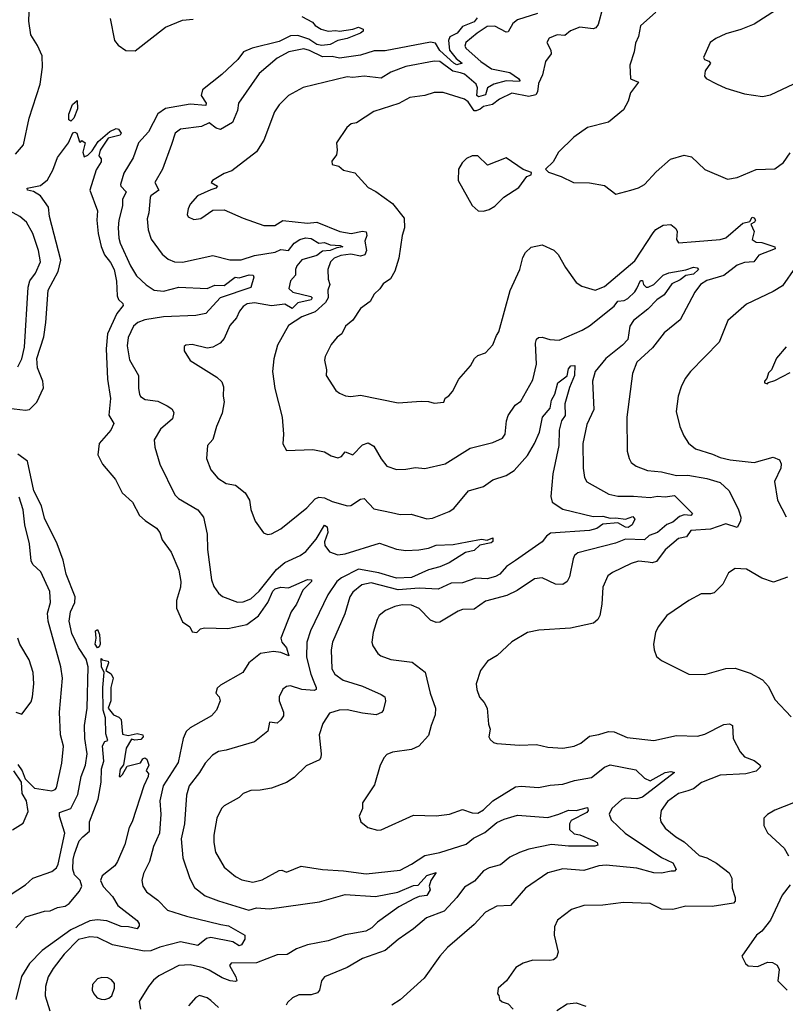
# Model space of a CAD drawing. Extents: x 1245432 to 1420865, y 606325 to 671314.
# Tile 8 of 256: x 1268125 to 1272170, y 627110 to 632316. Entities that reach past the tile are written whole.
import ezdxf

# ---------------------------------------------------------------- set-up
doc = ezdxf.new("R2010")
doc.units = 0

msp = doc.modelspace()

# ---------------------------------------------------------------- linework, layer by layer
at = {"layer": '0CON20XD'}
for points in [[(1268102.2, 631605), (1268145, 631654.3), (1268174.7, 631795.3), (1268232.5, 631975), (1268245.3, 632065.3), (1268242.4, 632125), (1268218.9, 632178.9), (1268183.4, 632235), (1268172.8, 632307.2), (1268179.6, 632505)], [(1271203.6, 632375), (1271180.6, 632289.4), (1271168.1, 632271.9), (1271155, 632267.7), (1271085, 632276.2), (1271035, 632256.9), (1271005, 632232.9), (1270964.5, 632235.5), (1270921.7, 632218.3), (1270910, 632195), (1270930.6, 632155), (1270931.9, 632135), (1270902.9, 632095), (1270886.4, 632023.6), (1270865, 631977.5), (1270860.8, 631935), (1270850.8, 631919.2), (1270815, 631909.2), (1270725, 631926.4), (1270660, 631895), (1270623.2, 631866.8), (1270575, 631857.1), (1270556.9, 631843.1), (1270536.9, 631833.1), (1270525, 631834.2), (1270495, 631881.8), (1270475, 631895.5), (1270361.3, 631931.3), (1270315, 631931.4), (1270265, 631914.4), (1270186.3, 631903.7), (1270127.7, 631872.3), (1269995, 631830.6), (1269905, 631770), (1269875.8, 631764.2), (1269853.8, 631745), (1269798.8, 631665), (1269802.5, 631625), (1269798.1, 631601.9), (1269773, 631567), (1269775, 631550), (1269810.7, 631540.7), (1269835, 631520), (1269895, 631506.2), (1269965, 631429.2), (1270007, 631407), (1270095, 631344.2), (1270156.2, 631266.2), (1270158.6, 631215), (1270145.6, 631175), (1270128.6, 631055), (1270106.2, 630986.2)], [(1272122.9, 632367.1), (1272005, 632291.9), (1271935, 632263.3), (1271855, 632240), (1271803.5, 632216.5), (1271773.3, 632195), (1271738, 632115), (1271743.3, 632105), (1271765, 632095.7), (1271774, 632085), (1271746.7, 632045), (1271743, 632017), (1271752.5, 632005), (1271806.2, 631976.2), (1271855, 631954), (1271955, 631924.2), (1272049.7, 631910.3), (1272090.9, 631919.1), (1272215, 631975.8)], [(1268602.8, 632322.8), (1268625.6, 632205), (1268645, 632180.8), (1268685, 632152.5), (1268735, 632151.1), (1268895, 632275.6), (1268985, 632313.8), (1269041.7, 632318.3)], [(1269615, 632333.3), (1269671.9, 632301.9), (1269685, 632284.4), (1269717.5, 632265), (1269755, 632255.5), (1269795, 632258.9), (1269815, 632254.6), (1269885, 632265.3), (1269915, 632276.4), (1269938.6, 632265), (1269938.6, 632255), (1269926, 632245), (1269855, 632216.6), (1269805, 632205.4), (1269765.3, 632184.7), (1269721.3, 632178.7), (1269695, 632183.7), (1269651.9, 632211.9), (1269595, 632232.3), (1269555, 632230.6), (1269495, 632199.5), (1269353.1, 632165), (1269306.9, 632145), (1269277.3, 632105), (1269192.2, 632025), (1269090, 631945), (1269082.7, 631915), (1269109.8, 631875), (1269107.3, 631862.7), (1269025, 631869.2), (1268895, 631845.6), (1268855, 631818.6), (1268805, 631723.6), (1268752.7, 631665), (1268724.7, 631585.3), (1268675, 631503.8), (1268657.7, 631445), (1268659.6, 631435), (1268686.7, 631405), (1268667.1, 631365), (1268667.9, 631332.1), (1268648.9, 631255), (1268644.6, 631215), (1268648.8, 631161.2), (1268655.3, 631135), (1268710.4, 631015), (1268741.9, 630961.9), (1268793.2, 630913.2), (1268835, 630886.2), (1268885, 630880), (1268965, 630901.3), (1269115, 630894.5), (1269155, 630912.6), (1269205, 630910), (1269263.3, 630955), (1269285, 630950.5), (1269337.6, 630967.6), (1269357.5, 630965), (1269362.3, 630955), (1269345, 630899.2), (1269184.3, 630845.7), (1269107.7, 630762.3), (1269055, 630751.2), (1268885, 630744.1), (1268785, 630728.8), (1268749.5, 630715), (1268725, 630694.5), (1268698.2, 630635), (1268692, 630592), (1268705, 630518), (1268752.9, 630435), (1268751.5, 630365), (1268756.7, 630335), (1268763.3, 630323.3), (1268787.3, 630307.3), (1268855, 630298.1), (1268904.6, 630274.6), (1268928.7, 630258.7), (1268939.4, 630239.4), (1268931.4, 630205), (1268868.9, 630151.1), (1268835.8, 630095), (1268838, 630055), (1268864.4, 629965), (1268944.5, 629804.5), (1268964, 629785), (1269066, 629725), (1269095.8, 629685), (1269114.4, 629595), (1269117.1, 629515), (1269137.8, 629355), (1269149.7, 629319.7), (1269175, 629283.8), (1269195.4, 629265.4), (1269275, 629236.5), (1269305, 629237.3), (1269345, 629253.9), (1269390.3, 629295), (1269480.6, 629409.4), (1269525, 629446.7), (1269606.4, 629483.6), (1269635.7, 629504.2), (1269691.4, 629568.7), (1269735, 629643.3), (1269749, 629635), (1269752.3, 629605), (1269735.7, 629555), (1269736.1, 629535), (1269761.5, 629501.5), (1269805, 629487.2), (1269845, 629491.9), (1270025, 629547.5), (1270115, 629516.7), (1270165, 629509.1), (1270233.3, 629513.3), (1270285, 629521.6), (1270325, 629536.7), (1270415, 629541.4), (1270489.2, 629555), (1270565, 629568.8), (1270595, 629563.8), (1270625, 629575.8), (1270625, 629556.7), (1270615, 629549.2), (1270555, 629536.7), (1270525, 629508.6), (1270480.5, 629499.5), (1270393.8, 629445), (1270345, 629422.5), (1270285, 629407.5), (1270195, 629366.7), (1270115, 629362.9), (1270022, 629392), (1269915, 629410.9), (1269824.9, 629365.1), (1269800.5, 629345), (1269751.8, 629275), (1269660.7, 629085), (1269640.9, 629025), (1269640, 628945), (1269662.4, 628855), (1269679.1, 628815), (1269691.1, 628785), (1269690.8, 628775), (1269681.3, 628768.7), (1269615, 628773.8), (1269555, 628793.3), (1269535, 628790), (1269515, 628775.8), (1269495.8, 628735), (1269495.8, 628715), (1269518, 628655), (1269518, 628635), (1269505, 628613.8), (1269485, 628596), (1269445, 628602.2), (1269435, 628554.2), (1269365, 628497.1), (1269216.2, 628453.8), (1269175, 628447.5), (1269142.4, 628427.6), (1269104.2, 628385.8), (1269074.7, 628335.3), (1269019.1, 628265), (1269005.3, 628215), (1268996.1, 628063.9), (1268976.9, 627985), (1268986.5, 627885), (1269022.9, 627775), (1269047.6, 627727.6), (1269105, 627683.1), (1269175, 627657.1), (1269335, 627608.7), (1269375, 627620), (1269445, 627614.7), (1269708.8, 627651.2), (1269845, 627691.2), (1270005, 627680.7), (1270122.4, 627702.4), (1270205, 627738.1), (1270229.2, 627740.8), (1270275, 627790.3), (1270325, 627806.4), (1270297.5, 627765), (1270287.5, 627735), (1270293.3, 627715), (1270275.8, 627685), (1270235, 627680), (1270210.5, 627669.5), (1270128.1, 627625), (1270015, 627544.5), (1269985, 627514.5), (1269953.5, 627496.5), (1269845, 627477.4), (1269755, 627445.8), (1269645, 627424), (1269587.1, 627402.9), (1269537.2, 627372.8), (1269485, 627370.9), (1269375, 627329.5), (1269241.8, 627328.2), (1269232.9, 627315), (1269266.7, 627255), (1269271.2, 627235), (1269265, 627230), (1269236.4, 627233.6), (1269195, 627249.5), (1269125, 627291.4), (1269095, 627302.7), (1269025, 627319), (1268965, 627314.7), (1268859.2, 627260.8), (1268831.5, 627238.5), (1268804.3, 627205), (1268756, 627125), (1268762.9, 627085)], [(1270541.8, 632325), (1270525.3, 632304.7), (1270465, 632280.5), (1270435.5, 632244.5), (1270397, 632225), (1270390.6, 632205), (1270396.1, 632155), (1270430.4, 632110.4), (1270462.3, 632085), (1270435, 632076.2), (1270417.7, 632085), (1270343.6, 632153.6), (1270321.7, 632191.7), (1270295, 632197.4), (1270055, 632150.9), (1269998.3, 632151.7), (1269925, 632128.2), (1269815, 632112.8), (1269775, 632121.6), (1269725, 632119.4), (1269655, 632153.4), (1269625, 632161.4), (1269546, 632145), (1269485, 632111.5), (1269389.6, 632030.4), (1269281.1, 631875), (1269275.7, 631835), (1269248.5, 631771.5), (1269185, 631735.4), (1269162.4, 631742.4), (1269125, 631770.8), (1269085, 631751.8), (1268975, 631737.7), (1268946.2, 631715), (1268926.6, 631656.6)], [(1270860.8, 632349.2), (1270754, 632315), (1270730, 632295), (1270705, 632251.4), (1270695, 632250), (1270635, 632281.3), (1270595, 632280), (1270541.1, 632245), (1270481.5, 632195), (1270476.8, 632175), (1270482.9, 632162.9), (1270560.3, 632095), (1270617.3, 632055), (1270715, 632037.1), (1270759.8, 632005), (1270767.7, 631995), (1270765, 631988.1), (1270695, 631992.9), (1270630, 631975), (1270596.3, 631955), (1270585, 631918.3), (1270547.9, 631907.9), (1270540.8, 631915), (1270543.1, 631955), (1270536.3, 631975), (1270475, 632026.8), (1270454.1, 632034.1)], [(1271485.6, 632355), (1271405, 632282.5), (1271395, 632227.5), (1271377.7, 632192.3), (1271371.2, 632145), (1271348.8, 632075), (1271352.5, 632002.5), (1271394, 631985), (1271351.7, 631928.3), (1271338.9, 631885), (1271315, 631838.8), (1271235, 631774), (1271125, 631746), (1271052, 631695), (1270970.8, 631615), (1270942.5, 631565), (1270902.5, 631525), (1270919.3, 631509.3), (1270985, 631486.7), (1271050, 631455), (1271135, 631454), (1271215, 631439.2), (1271275, 631392.5), (1271353.9, 631413.9), (1271395, 631426), (1271426, 631445), (1271487.9, 631512.1), (1271562.4, 631577.6), (1271635, 631599.4), (1271675, 631590.8), (1271744.3, 631524.3), (1271865, 631472), (1271915, 631480.8), (1272015, 631523.1), (1272115, 631526.7), (1272159.7, 631560.3), (1272195, 631611.9)], [(1270454.1, 632034.1), (1270413.3, 632043.3), (1270345, 632093.9), (1270315, 632096.7), (1270165, 632068.2), (1270085, 632038.5), (1270035, 632007.3), (1269945, 632016.8), (1269885, 632010.5), (1269855, 632014.4), (1269622.7, 631957.3), (1269545.5, 631914.5), (1269495, 631866.2), (1269471.4, 631828.6), (1269415, 631678), (1269375, 631617.8), (1269245, 631517.1), (1269205, 631502.9), (1269143.8, 631465), (1269136.7, 631455), (1269170, 631435), (1269160, 631425), (1269133.9, 631416.1), (1269063.3, 631385), (1269025, 631340), (1269014, 631315), (1269010, 631285), (1269015, 631273.3), (1269045, 631260), (1269082.5, 631265), (1269145, 631309.2), (1269205, 631310), (1269305, 631265.8), (1269415, 631228.1), (1269472, 631228), (1269515, 631254.3), (1269645, 631240), (1269695, 631245.4), (1269816.7, 631195), (1269875.9, 631185.9), (1269935, 631198.1), (1269954.4, 631194.4), (1269958.8, 631175), (1269948.9, 631145), (1269957.2, 631095), (1269948.3, 631071.7), (1269925, 631064.9), (1269875, 631075.8), (1269821.1, 631068.9), (1269786.9, 631055), (1269766.9, 631035), (1269752.5, 630995), (1269754.6, 630944.6), (1269763.5, 630915), (1269753.5, 630886.5), (1269753.9, 630845), (1269740.1, 630819.9), (1269685, 630772), (1269615.3, 630744.7), (1269545, 630699.2), (1269486.7, 630595), (1269467.9, 630522.1), (1269460, 630455), (1269472.2, 630365), (1269510.6, 630215), (1269519.2, 630125), (1269515, 630072.5), (1269535, 630037.5), (1269673.6, 630043.6), (1269735, 630030.6), (1269769.8, 630009.8), (1269805, 629999.1), (1269825, 630007.1), (1269845, 630030.4), (1269885, 630014.4), (1269935, 630067.1), (1269965, 630078.1), (1269995, 630060.8), (1270033.8, 629993.8), (1270064.5, 629954.5), (1270115, 629938.1), (1270165, 629939.2), (1270215, 629948.8), (1270265, 629943.3), (1270372.4, 629967.6), (1270505, 630051.1), (1270625, 630080.8), (1270675, 630103.8), (1270688.8, 630125), (1270696.9, 630195), (1270706.2, 630223.8), (1270742.6, 630277.4), (1270771.7, 630298.3), (1270835, 630411.2), (1270854.7, 630495.3), (1270849.4, 630605), (1270855, 630626.2), (1270865, 630635.8), (1270885, 630637.5), (1270925, 630624.3), (1270975, 630622.2), (1271096.4, 630673.6), (1271135, 630697.1), (1271265, 630800.7), (1271285, 630827.6), (1271318.3, 630831.7), (1271337.8, 630842.2), (1271375, 630877.3), (1271385.2, 630895), (1271405, 630936), (1271415, 630936.7), (1271421.1, 630915), (1271435, 630901.9), (1271445, 630901.7), (1271475, 630916.3), (1271525, 630964.1), (1271555, 630978.1), (1271645, 630992.9), (1271685, 631007.2), (1271703.7, 631003.7), (1271710.8, 630995), (1271685, 630970.7), (1271645, 630963.1), (1271615, 630939.7), (1271570.7, 630919.3), (1271529.3, 630860.7), (1271490.9, 630835), (1271442.9, 630785), (1271367.5, 630725), (1271348, 630695), (1271337.1, 630625), (1271308.8, 630595), (1271220.7, 630525), (1271164.7, 630455), (1271150.8, 630405), (1271157.8, 630255), (1271121.1, 630175), (1271099.6, 630075), (1271102.2, 629945), (1271109.4, 629895), (1271121.8, 629871.8), (1271236.9, 629806.9), (1271285, 629795.8), (1271367.3, 629797.3), (1271455, 629788.8), (1271495, 629796.7), (1271535, 629792.7), (1271585, 629800.4), (1271678.9, 629705), (1271670, 629695), (1271635, 629697.1), (1271610.2, 629689.8), (1271575, 629659.6), (1271543.3, 629646.7), (1271495, 629604.7), (1271451.3, 629588.7), (1271425, 629566.3), (1271325, 629569.5), (1271272.3, 629547.7), (1271073.4, 629496.6), (1271056.7, 629483.3), (1271048.2, 629465), (1271030, 629370), (1271017.5, 629345), (1270995, 629330), (1270955, 629331.1), (1270885.6, 629365.6), (1270845, 629359.2), (1270752.3, 629297.7), (1270698.9, 629271.1), (1270585, 629241.1), (1270525, 629200), (1270465, 629197.8), (1270440.6, 629189.4), (1270345, 629130), (1270325, 629128.6), (1270295, 629140.8), (1270235, 629203.5), (1270195, 629220.7), (1270145, 629222), (1270106.5, 629213.5), (1270057.2, 629192.8), (1270024.6, 629165.4), (1270013.1, 629145), (1269992.9, 629075), (1269986, 629025), (1269991.2, 629005), (1270016, 628965), (1270032.1, 628952.1), (1270085, 628933.3), (1270198.3, 628918.3), (1270266.8, 628866.8), (1270293.6, 628755), (1270321.2, 628675), (1270319.1, 628640.9), (1270299.4, 628585), (1270285, 628532), (1270234, 628475), (1270195, 628456.7), (1270095, 628442.9), (1270065, 628430), (1270050, 628415), (1270028.6, 628375), (1269999.8, 628270.2), (1269936.7, 628175), (1269936.2, 628145), (1269918.8, 628105), (1269926.2, 628075), (1269964.3, 628044.3), (1270015, 628030.8), (1270035, 628032), (1270205, 628110), (1270325, 628106.5), (1270395, 628115.8), (1270465, 628139.5), (1270515, 628122.5), (1270545, 628121.1), (1270575, 628139.1), (1270623.8, 628186.2), (1270745, 628260.4), (1270775, 628264), (1270865, 628256.6), (1270928.2, 628268.2), (1270995, 628273.3), (1271056.2, 628293.8), (1271145, 628309.1), (1271215, 628363.1), (1271245, 628375.4), (1271380.4, 628350.4), (1271425.7, 628305), (1271455, 628292.2), (1271535, 628336.5), (1271565, 628340.5), (1271584.2, 628335), (1271415, 628205.5), (1271385, 628196.9), (1271325, 628199.8), (1271306.9, 628193.1), (1271253.1, 628145), (1271239.1, 628115), (1271249.4, 628085), (1271323.5, 628015), (1271515, 627886.9), (1271575, 627858.4), (1271594, 627825), (1271585, 627813.8), (1271566.2, 627813.8), (1271515, 627804.1), (1271475, 627805.2), (1271385, 627830.6), (1271223.9, 627846.1), (1271185, 627842.7), (1271105, 627816.9), (1270995, 627827.1), (1270915, 627805.6), (1270797.1, 627725), (1270717.5, 627632.5), (1270645, 627628.5), (1270585, 627597.1), (1270525, 627532.9), (1270385, 627410.8), (1270344.6, 627365.4), (1270262.1, 627247.9), (1270135, 627134), (1270090, 627105)], [(1268395, 631779.5), (1268385, 631785.6), (1268383.8, 631816.2), (1268402.7, 631867.3), (1268428.3, 631888.3), (1268430, 631845), (1268411.4, 631795), (1268395, 631779.5)], [(1268065, 630262), (1268155, 630250.9), (1268176.1, 630253.9), (1268215, 630294.4), (1268249.8, 630369.8), (1268246.2, 630405), (1268218, 630475), (1268215.5, 630525), (1268251.7, 630638.3), (1268263.1, 630715), (1268274.1, 630885), (1268328.4, 630985), (1268341.1, 631045), (1268281.5, 631275), (1268277.5, 631325), (1268234, 631385), (1268197.6, 631407.6), (1268165, 631414.4), (1268163.3, 631425), (1268235, 631438.9), (1268270.6, 631469.4), (1268299.5, 631520.5), (1268325, 631586.7), (1268382.2, 631665), (1268405, 631716.8), (1268415, 631720.8), (1268426.4, 631715), (1268440.7, 631670.7), (1268445, 631667.5), (1268453.6, 631676.4), (1268470, 631665), (1268458.8, 631615), (1268465, 631590), (1268485, 631599.4), (1268507.4, 631622.6), (1268538.7, 631671.3), (1268600, 631725), (1268635, 631740), (1268646.6, 631736.6), (1268661.5, 631715), (1268655, 631704.6), (1268591.5, 631688.5), (1268550.5, 631625), (1268542.5, 631595), (1268555, 631580), (1268555.7, 631565), (1268528.3, 631521.7), (1268495.8, 631415), (1268535.5, 631304.5), (1268532.9, 631255), (1268539.1, 631185), (1268555.7, 631115.7), (1268572.7, 631072.7), (1268605, 631031.4), (1268623.5, 630995), (1268635.9, 630934.1), (1268640, 630855), (1268646.6, 630836.6), (1268670, 630815), (1268671.2, 630805), (1268637.8, 630762.2), (1268587.6, 630655), (1268582.1, 630575), (1268588.2, 630415), (1268603.8, 630313.8), (1268595.6, 630225), (1268621.2, 630181.2), (1268605.6, 630145), (1268543.9, 630075), (1268538.1, 630015), (1268562.2, 629965), (1268631.5, 629885), (1268666.4, 629815), (1268720.9, 629765), (1268758, 629695), (1268787.6, 629667.6), (1268847.8, 629627.8), (1268864.3, 629605), (1268878, 629565), (1268925, 629500), (1268965, 629406.2), (1268975.3, 629345), (1268973.9, 629316.1), (1268952.7, 629245), (1268953.6, 629205), (1268985, 629132.5), (1269023.8, 629105), (1269035, 629079.2), (1269060, 629075), (1269080, 629095), (1269100.2, 629099.8), (1269225, 629096.6), (1269325, 629117.5), (1269386.9, 629163.1), (1269436.1, 629233.9), (1269462.3, 629295), (1269475, 629305.9), (1269505, 629315.3), (1269545, 629312.2), (1269645, 629356.9), (1269666, 629355), (1269665.5, 629345), (1269620, 629300), (1269586.4, 629225), (1269559.5, 629185), (1269504.6, 629045), (1269510, 629025), (1269535, 628994.5), (1269546.8, 628953.2), (1269505, 628969.2), (1269465.2, 628975.2), (1269397.5, 628965), (1269335, 628914.6), (1269304.4, 628865), (1269185, 628797.5), (1269167.8, 628782.2)], [(1268926.6, 631656.6), (1268879.2, 631525), (1268837.9, 631455), (1268859.1, 631415), (1268818.2, 631385), (1268813.3, 631375), (1268806.2, 631295), (1268797.4, 631262.6), (1268802.7, 631205), (1268818.6, 631155), (1268876.7, 631076.7), (1268909.1, 631049.1), (1268942.5, 631035), (1268985, 631033.8), (1269145, 631068.5), (1269235, 631046.1), (1269295, 631045.9), (1269365, 631068.3), (1269475, 631086.5), (1269505, 631100.5), (1269544.8, 631095.2), (1269575.2, 631135), (1269605, 631154.4), (1269635, 631161.8), (1269665, 631158.4), (1269705, 631134.2), (1269735, 631138.2), (1269765, 631125.9), (1269817.7, 631122.3), (1269831.4, 631115), (1269799.8, 631110.2), (1269765.1, 631094.9), (1269725, 631091.9), (1269695, 631068.1), (1269615, 631046.7), (1269589.2, 631015), (1269581.8, 630995), (1269581.1, 630965), (1269555.4, 630934.6), (1269546.5, 630895), (1269567.3, 630875), (1269662.2, 630852.2), (1269669.4, 630845), (1269664.6, 630835), (1269595, 630819.5), (1269565, 630789.4), (1269525, 630812.1), (1269455, 630802.3), (1269365, 630818.8), (1269327.3, 630812.7), (1269305, 630799.4), (1269285.7, 630775), (1269270, 630740), (1269235, 630698.8), (1269205, 630630), (1269184, 630605), (1269145, 630584.3), (1269115, 630579.2), (1269035, 630598.8), (1269002.5, 630595), (1268992.7, 630587.3), (1268993.8, 630565), (1269025, 630513.3), (1269166.2, 630425), (1269191.7, 630401.7), (1269202.2, 630375), (1269198.8, 630325), (1269204.5, 630294.5), (1269194.1, 630235.9), (1269164.4, 630165), (1269145, 630096.7), (1269117.5, 630065), (1269111.4, 629995), (1269135, 629936.2), (1269172.2, 629892.2), (1269215, 629864.4), (1269265.5, 629855.5), (1269315.8, 629815), (1269338.6, 629775), (1269345.9, 629725.9), (1269368, 629665), (1269412.7, 629602.7), (1269434.2, 629594.2), (1269455, 629598), (1269505, 629624.2), (1269642, 629735), (1269685, 629782.2), (1269705, 629791.1), (1269735, 629787.1), (1269775, 629767.9), (1269855.7, 629745.7), (1269875, 629747.8), (1269925, 629780.5), (1269945, 629783.5), (1269995, 629728.9), (1270089.6, 629709.6), (1270135, 629699.4), (1270192.1, 629702.1), (1270275, 629676.7), (1270305, 629679.5), (1270394, 629715), (1270418.7, 629731.3), (1270495.8, 629825), (1270575, 629847.8), (1270625, 629882.9), (1270695, 629906.5), (1270737.4, 629932.6), (1270807.7, 630012.3), (1270845, 630074.7), (1270871.3, 630135), (1270886.4, 630213.6), (1270927.4, 630262.6), (1270935.2, 630304.8), (1270951.8, 630335), (1270967.8, 630395), (1271017.3, 630432.7), (1271025, 630468.9), (1271036.5, 630485), (1271058.2, 630488.2), (1271056.8, 630435), (1271029.1, 630370.9), (1271005.6, 630285), (1271006.3, 630223.7), (1270987.2, 630195), (1270974.8, 630145.2), (1270973.3, 630065), (1270941.2, 629915), (1270931.2, 629795), (1270937.5, 629765), (1270995, 629727.5), (1271155, 629688.6), (1271205, 629691.2), (1271245, 629680.4), (1271275, 629682.7), (1271325, 629675.2), (1271365, 629689.1), (1271374.6, 629675), (1271360.6, 629645), (1271339.6, 629630.4), (1271325, 629632.2), (1271285, 629655.3), (1271205, 629647.7), (1271173.6, 629626.4), (1271135, 629615.7), (1270928.9, 629601.1), (1270907.8, 629585), (1270885.7, 629555), (1270743.9, 629456.1), (1270697.5, 629425), (1270661.8, 629385), (1270638.2, 629371.8), (1270595, 629360.2), (1270535, 629363.3), (1270465, 629339.1), (1270405, 629336.7), (1270335, 629305.3), (1270235, 629310.5), (1270125, 629302.1), (1269982.1, 629337.9), (1269931.8, 629328.2), (1269885, 629288.2), (1269869.3, 629265), (1269843.1, 629175), (1269777.3, 629025), (1269770.4, 628985), (1269774.1, 628884.1), (1269788.9, 628855), (1269833, 628823), (1269935, 628791.3), (1270035, 628748.1), (1270053.8, 628735), (1270058, 628715), (1270045.8, 628664.2), (1270036.9, 628653.1), (1270008.9, 628641.1), (1269935, 628649.6), (1269855, 628667.8), (1269813.3, 628665), (1269761.2, 628648.8), (1269725.5, 628595), (1269706.7, 628535), (1269717.5, 628435), (1269716, 628415), (1269707.9, 628402.1), (1269638.9, 628371.1), (1269575, 628310), (1269535, 628282.2), (1269455, 628253.3), (1269395, 628241.4), (1269345, 628241.2), (1269306, 628224), (1269285, 628204), (1269205, 628160), (1269190, 628145), (1269166.9, 628095), (1269150.5, 628005), (1269150, 627965), (1269159.5, 627915), (1269205.3, 627835.3), (1269264.4, 627785), (1269297.6, 627767.6), (1269356.7, 627756.7), (1269405, 627768.5), (1269495, 627817.5), (1269509.2, 627819.2), (1269535, 627808.6), (1269611.2, 627841.2), (1269725, 627823.3), (1269835, 627816.4), (1269955, 627800.3), (1270135, 627820), (1270195, 627850.4), (1270265, 627896.5), (1270345, 627912.4), (1270484, 627956), (1270521.5, 627988.5), (1270582.2, 628017.8), (1270645, 628071.4), (1270685, 628089.7), (1270755, 628109.6), (1270915, 628097.9), (1270974, 628115), (1271025, 628136.7), (1271065, 628135.2), (1271125, 628151.4), (1271128.2, 628135), (1271120.8, 628125), (1271037.6, 628082.4), (1271030, 628065), (1271029.4, 628035), (1271055, 628011.5), (1271085, 628005.5), (1271160, 627975), (1271175.4, 627965), (1271179.3, 627950.7), (1271163.9, 627946.1), (1271023.6, 627946.4), (1270934.3, 627955.7), (1270815, 627930.8), (1270765, 627912.7), (1270715, 627887.7), (1270665, 627847.5), (1270605, 627830.8), (1270575, 627815.4), (1270528, 627762), (1270475, 627728.8), (1270435, 627675.4), (1270366.8, 627603.2), (1270273.5, 627566.5), (1270205, 627509.4), (1270125, 627453.1), (1270055, 627393.8), (1269935, 627352.2), (1269855, 627304.5), (1269734.6, 627255.4), (1269719.2, 627235), (1269709.2, 627185), (1269698.5, 627171.5), (1269665, 627161.1), (1269600.3, 627159.7), (1269566.7, 627145), (1269539.8, 627120.2), (1269533.1, 627105)], [(1270575, 631304), (1270605, 631312), (1270635, 631330), (1270682.2, 631377.8), (1270762.3, 631427.7), (1270803.6, 631486.4), (1270827.5, 631495), (1270828.3, 631508.3), (1270785, 631523.8), (1270695, 631586), (1270596.7, 631546.7), (1270545, 631596.7), (1270515, 631596.7), (1270485, 631582.5), (1270461.7, 631558.3), (1270442.5, 631525), (1270441.2, 631465), (1270515, 631333.3), (1270547.5, 631305), (1270575, 631304)], [(1268115, 630480), (1268135, 630522.5), (1268149.3, 630585), (1268169.2, 630900.8), (1268178.5, 630935), (1268208.9, 630975), (1268234.2, 631035), (1268224.6, 631095), (1268194.7, 631185), (1268160.9, 631245), (1268125.2, 631275.2), (1268015, 631334.6)], [(1270106.2, 630986.2), (1270084.2, 630945.8), (1270045, 630920), (1270027.7, 630892.3), (1269997.5, 630865), (1269976.7, 630825), (1269925, 630788), (1269885, 630727.1), (1269845.5, 630694.5), (1269825.8, 630655), (1269802.7, 630637.3), (1269771.1, 630598.9), (1269738.1, 630535), (1269734.3, 630515), (1269745.8, 630465), (1269744.3, 630435), (1269795, 630356), (1269815, 630341.4), (1269846.8, 630326.8), (1269875, 630323.3), (1269925, 630330), (1270125, 630289.4), (1270245, 630298.8), (1270285, 630296.7), (1270315, 630287.5), (1270365, 630293.8), (1270372.5, 630315), (1270392.5, 630327.5), (1270410.7, 630349.3), (1270445, 630416), (1270506.2, 630485), (1270527.5, 630525), (1270545, 630540), (1270585.7, 630554.3), (1270625, 630597.5), (1270643.8, 630646.2), (1270656.2, 630665), (1270715.4, 630884.6), (1270767.1, 630995), (1270782.4, 631057.6), (1270796.9, 631085), (1270827.6, 631112.4), (1270885, 631125.6), (1270946.6, 631096.6), (1270969.2, 631075), (1271008, 631005), (1271065, 630926.7), (1271095, 630907.5), (1271165, 630886.2), (1271215, 630905.8), (1271375, 631041.5), (1271470.8, 631189.2), (1271485, 631205.6), (1271525, 631230), (1271565, 631232.5), (1271591.7, 631211.7), (1271598, 631195), (1271594.1, 631154.1), (1271605, 631136.7), (1271695, 631143.8), (1271825, 631153.8), (1271855, 631163.2), (1271945, 631239.2), (1271982.1, 631247.9), (1271995, 631271.8), (1272005, 631268.2), (1272012.1, 631255), (1272006.9, 631245), (1271988.5, 631235), (1272004.6, 631195), (1271995, 631154.3), (1272015, 631138.8), (1272045, 631137.9), (1272114.4, 631115), (1272115.4, 631105), (1272029.1, 631070.9), (1272003.8, 631036.2), (1271955, 631032.5), (1271915, 631017.9), (1271845, 630962.5), (1271755, 630936), (1271722.5, 630915), (1271691.2, 630875), (1271615, 630728.8), (1271529.5, 630660.5), (1271468.8, 630581.2), (1271385.5, 630504.5), (1271362, 630445), (1271332.9, 630215), (1271334.2, 630035), (1271344.2, 629995), (1271356.2, 629975), (1271381.2, 629955), (1271441.5, 629931.5), (1271515.3, 629925.3), (1271595, 629906.3), (1271655, 629907.6), (1271755, 629889.5), (1271825, 629868), (1271872.5, 629825), (1271922.2, 629725), (1271935.6, 629685), (1271932.5, 629665), (1271915, 629630.5), (1271855, 629650.4), (1271775, 629621.8), (1271670.8, 629615), (1271647.9, 629582.1), (1271605, 629572.1), (1271535, 629512.5), (1271489.4, 629450.6), (1271465.5, 629444.5), (1271445, 629447.5), (1271395, 629452.9), (1271355, 629441.1), (1271256.2, 629393.8), (1271232.9, 629375), (1271206.5, 629315), (1271200.9, 629225), (1271190, 629165), (1271180, 629145), (1271156.7, 629125), (1271035, 629098), (1270868.3, 629088.3), (1270807.5, 629075), (1270725, 629026.2), (1270646.7, 628955), (1270595.9, 628924.1), (1270558.8, 628875), (1270536.2, 628805), (1270540, 628775), (1270554.3, 628734.3), (1270578.8, 628705), (1270593.8, 628675), (1270601.7, 628591.7), (1270610, 628565), (1270603.8, 628525), (1270610.5, 628510.5), (1270627.5, 628495), (1270645, 628488.8), (1270765, 628480.6), (1270855, 628484.3), (1270915, 628469.2), (1270995, 628464.4), (1271055, 628475.6), (1271088.9, 628491.1), (1271135, 628528.6), (1271184.3, 628535.7), (1271235, 628553.3), (1271265, 628550), (1271335, 628520), (1271474.6, 628505.4), (1271595, 628530.6), (1271705, 628528.1), (1271745, 628537.8), (1271845, 628590), (1271875, 628593.8), (1271890, 628585), (1271894.3, 628515), (1271930.6, 628445), (1271955, 628418.9), (1272005, 628398.5), (1272035, 628376.9), (1272038.1, 628365), (1272015, 628342), (1271962, 628328), (1271825, 628320.7), (1271727.6, 628282.4), (1271685, 628249.5), (1271655, 628238.2), (1271605, 628224.3), (1271547.6, 628182.4), (1271514, 628135), (1271508, 628095), (1271512, 628075), (1271535, 628041.2), (1271592, 627995), (1271635, 627969.6), (1271715, 627897.3), (1271755, 627884.8), (1271806.5, 627856.5), (1271872.9, 627805), (1271886.5, 627776.5), (1271888.6, 627725), (1271904.8, 627675), (1271904.3, 627655.7), (1271896.9, 627645), (1271782.5, 627627.5), (1271645, 627628.5), (1271575, 627610.5), (1271515, 627613.5), (1271455, 627643.3), (1271315, 627649.2), (1271205, 627634.2), (1271105, 627632.9), (1271039.3, 627610.7), (1270966, 627555), (1270949.7, 627520.3), (1270947.8, 627475), (1270970, 627385), (1270961.7, 627358.3), (1270944.3, 627345.7), (1270925, 627341.4), (1270835, 627343.1), (1270785, 627328.1), (1270746.2, 627305), (1270695.8, 627234.2), (1270652.5, 627195), (1270650, 627165), (1270657, 627157), (1270660, 627135), (1270673, 627123), (1270705, 627112.5), (1270732.5, 627085)], [(1272223.3, 631006.7), (1272155, 630909.4), (1272105, 630878.1), (1271965, 630811.2), (1271866.7, 630725), (1271820, 630610), (1271668.1, 630455), (1271640.6, 630419.4), (1271619.4, 630375), (1271604.5, 630325.5), (1271593.1, 630245), (1271613.1, 630165), (1271634.3, 630115), (1271657.6, 630077.6), (1271695, 630047.5), (1271785, 630018.6), (1271825, 630001.4), (1271878.8, 629988.8), (1272004.6, 629974.6), (1272105, 630003.3), (1272139.3, 629989.3), (1272148.3, 629968.3), (1272145.7, 629945), (1272112.9, 629875), (1272128.9, 629775), (1272175, 629686.7)], [(1272174.5, 630585.5), (1272123.9, 630526.1), (1272097.5, 630465), (1272081.7, 630448.3), (1272071.7, 630418.3), (1272060, 630405), (1272060, 630395), (1272075, 630390), (1272081.7, 630398.3), (1272115, 630407.5), (1272195, 630451.2)], [(1268028.3, 627658.3), (1268155, 627741.9), (1268193.8, 627776.2), (1268295, 627811.9), (1268318.9, 627831.1), (1268328.1, 627851.9), (1268363.8, 628015), (1268334.8, 628105), (1268334.6, 628125), (1268393.9, 628146.1), (1268430.9, 628219.1), (1268449.7, 628315), (1268471.4, 628375), (1268481.2, 628435), (1268469.1, 628515), (1268466.6, 628585), (1268480.8, 628675), (1268487, 628895), (1268475.7, 628935), (1268435.9, 628995.9), (1268400.4, 629070.4), (1268386.3, 629135), (1268392.4, 629185), (1268416.3, 629235), (1268417.4, 629265), (1268369.2, 629385), (1268355, 629458.6), (1268322, 629545), (1268255, 629681.1), (1268239.8, 629745), (1268199.6, 629825), (1268165, 629981.2), (1268115, 630019.2)], [(1268115, 628377.8), (1268137.1, 628345), (1268152.6, 628302.6), (1268202.3, 628252.3), (1268295, 628238.2), (1268312.2, 628245), (1268319.3, 628255), (1268346.9, 628385), (1268355.3, 628475), (1268339.6, 628535), (1268334.6, 628655), (1268351.1, 628835), (1268341.5, 628895), (1268275.4, 629135.4), (1268271.4, 629178.6), (1268286.5, 629235), (1268283, 629293), (1268235.9, 629395.9), (1268194.4, 629435), (1268185.6, 629455), (1268176.9, 629545), (1268151.2, 629645), (1268142.1, 629725), (1268121.2, 629791.2)], [(1272180.8, 629369.2), (1272107.8, 629342.2), (1272045, 629363.5), (1271965, 629410.6), (1271905, 629414.2), (1271868.8, 629391.2), (1271839.5, 629330.5), (1271794.4, 629285.6), (1271775, 629280), (1271725, 629280.6), (1271660.8, 629245), (1271544.4, 629165.6), (1271498.8, 629105), (1271483.8, 629075), (1271474.2, 629015), (1271476.2, 628985), (1271489.3, 628949.3), (1271515, 628927.5), (1271660, 628855), (1271745, 628854), (1271855, 628886.2), (1271905, 628888), (1271985, 628860), (1272050, 628825), (1272080.5, 628790.5), (1272115, 628721.2), (1272200.5, 628630.5)], [(1268535, 628994.3), (1268523.6, 629015), (1268528.9, 629045), (1268525.9, 629084.1), (1268535, 629092), (1268545.4, 629065), (1268549.7, 629015), (1268545, 629000), (1268535, 628994.3)], [(1268105, 628654.4), (1268135, 628643.8), (1268185, 628710), (1268191.9, 628735), (1268199.5, 628805), (1268196.2, 628865), (1268175, 628932), (1268125, 629014.2), (1268114.6, 629045)], [(1268103.5, 627515), (1268156.9, 627573.1), (1268255, 627602.9), (1268285, 627604.4), (1268325, 627622.2), (1268365, 627629.5), (1268386.4, 627643.6), (1268441.2, 627708.8), (1268452.5, 627735), (1268444.8, 627765), (1268414, 627795), (1268405.1, 627825), (1268406.7, 627875), (1268414.7, 627905), (1268438.4, 627975), (1268458.2, 627995), (1268492.7, 628025), (1268493.1, 628075), (1268538.5, 628195), (1268555.4, 628285), (1268557, 628355), (1268568.8, 628395), (1268562.6, 628477.4), (1268575, 628500), (1268590, 628505), (1268579.7, 628539.7), (1268578.3, 628625), (1268565.7, 628665), (1268563.5, 628785), (1268571.1, 628865), (1268557.5, 628895), (1268555, 628937.5), (1268561.1, 628931.1), (1268592, 628925), (1268594.4, 628915), (1268580, 628875), (1268607.3, 628857.3), (1268617.7, 628835), (1268605.4, 628785), (1268606.7, 628715), (1268592.5, 628675), (1268620, 628640), (1268647.6, 628627.6), (1268660, 628615), (1268667.9, 628537.9), (1268698.3, 628531.7), (1268745, 628541.1), (1268774.4, 628534.4), (1268777.5, 628525), (1268765, 628510), (1268732.7, 628507.3), (1268715, 628511.4), (1268687.8, 628465), (1268673.5, 628376.5), (1268655, 628352.5), (1268650, 628315), (1268655, 628312.5), (1268667.5, 628325), (1268691.7, 628368.3), (1268762.5, 628387.5), (1268775, 628407.5), (1268785, 628412.5), (1268796, 628406), (1268806.7, 628375), (1268792.5, 628345), (1268805, 628330), (1268804, 628315), (1268781.1, 628265), (1268719.5, 628075), (1268703.5, 628045), (1268679.5, 627955), (1268641.5, 627865), (1268627.6, 627842.4), (1268560.9, 627789.1), (1268551.5, 627765), (1268565, 627732.2), (1268615, 627680.5), (1268642.7, 627632.7), (1268745, 627554), (1268756.4, 627536.4), (1268755.7, 627524.3), (1268745, 627508.8), (1268700.3, 627520.3), (1268660.9, 627520.9), (1268585, 627551.9), (1268533, 627557), (1268495, 627550.7), (1268395, 627503.8), (1268242.7, 627395), (1268176.6, 627325), (1268133.5, 627256.5), (1268104.7, 627135.3)], [(1269167.8, 628782.2), (1269160.8, 628755), (1269178, 628735), (1269184.2, 628715), (1269164.3, 628665), (1269137.5, 628635), (1269025, 628571.5), (1269005, 628552.9), (1268988.9, 628515), (1268962, 628388), (1268883.2, 628265), (1268864.2, 628185), (1268870.7, 628115), (1268862.5, 628015), (1268831.5, 627945), (1268810, 627865), (1268778, 627802), (1268770.5, 627765), (1268775.6, 627735), (1268794.3, 627705), (1268855, 627661.1), (1268905, 627608), (1269006.1, 627576.1), (1269187.6, 627532.4), (1269228, 627525), (1269313.8, 627475), (1269313.3, 627455), (1269297.1, 627425), (1269285, 627418.6), (1269251.1, 627441.1), (1269135, 627463.8), (1269111.7, 627458.3), (1269065, 627420.7), (1268975, 627440.3), (1268865, 627412.8), (1268817.2, 627392.8), (1268781.4, 627391.4), (1268615, 627425.4), (1268535, 627463.3), (1268495, 627467.2), (1268435, 627452.8), (1268360, 627375), (1268301, 627299), (1268275.4, 627255), (1268260.4, 627205), (1268260, 627155), (1268283.6, 627075)], [(1268086.8, 628033.2), (1268143, 628067), (1268169.8, 628130.2), (1268160.4, 628185), (1268138.1, 628225), (1268133.7, 628283.7), (1268093.9, 628345)], [(1272212.5, 628175), (1272115, 628136), (1272075, 628113.3), (1272056.7, 628095), (1272056.7, 628055), (1272076.4, 628016.4), (1272163.8, 627935), (1272187.5, 627895)], [(1272195, 627742.5), (1272153, 627687), (1272091.2, 627555), (1272045, 627496.7), (1272017.5, 627475), (1271940, 627365), (1271960, 627325), (1271973, 627313), (1272025, 627310), (1272075, 627332.5), (1272101.7, 627331.7), (1272126.4, 627316.4), (1272136.7, 627295), (1272130, 627235), (1272180, 627185)], [(1268575, 627135.8), (1268595, 627142.5), (1268611.2, 627155), (1268626, 627195), (1268625, 627220), (1268610.3, 627240.3), (1268589.7, 627249.7), (1268558, 627252), (1268535.9, 627244.1), (1268508.8, 627215), (1268508, 627185), (1268515.8, 627165.8), (1268533.8, 627145), (1268555, 627137.5), (1268575, 627135.8)], [(1269175, 627092.5), (1269135, 627130), (1269115, 627144), (1269075, 627156), (1269055, 627146.7), (1269017.3, 627102.7)], [(1270963.2, 627076.8), (1271017.5, 627112.5), (1271065, 627117.5), (1271115, 627100)]]:
    msp.add_lwpolyline(points, dxfattribs=at)

doc.saveas('drawing.dxf')
